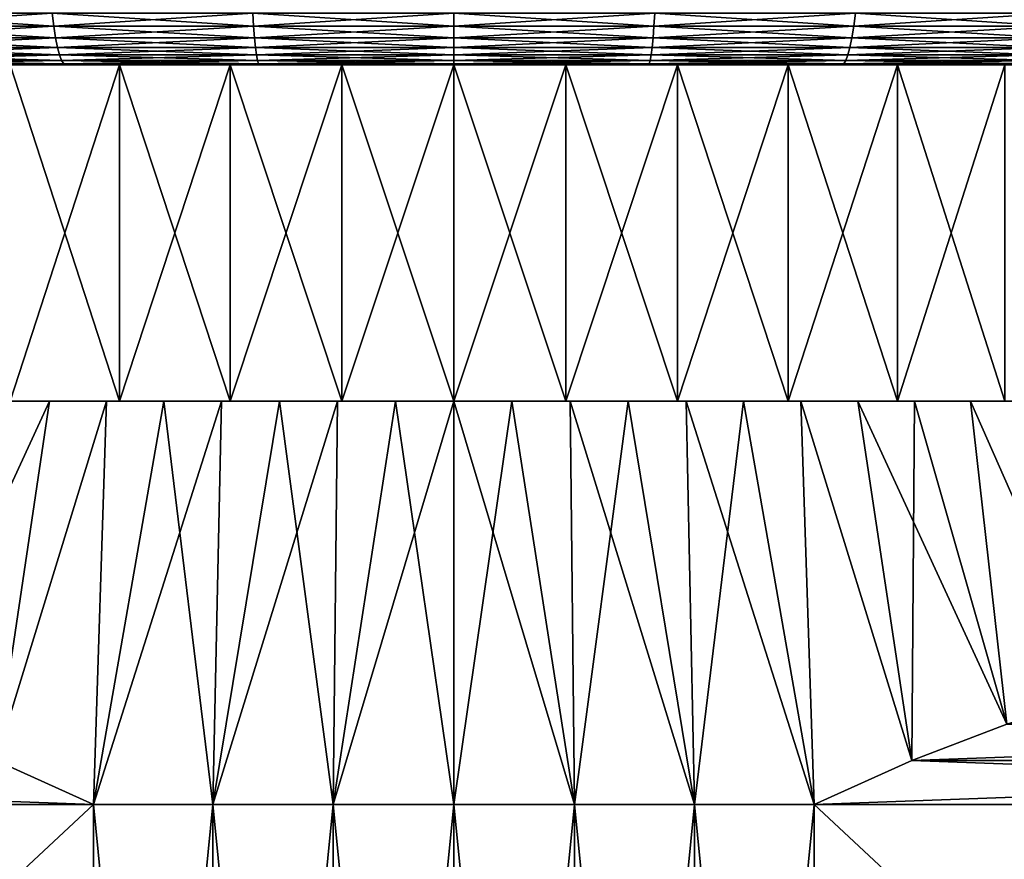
# Model space of a CAD drawing. Header units: metres. Extents: x -105 to 105, y -72 to 59.
# Tile 67 of 256: x -78 to -71, y 34 to 40. Entities that reach past the tile are written whole.
import ezdxf

# ---------------------------------------------------------------- set-up
doc = ezdxf.new("R2010")
doc.units = ezdxf.units.M
doc.layers.add('solid_509431_AD150_SW0001', color=7, linetype='CONTINUOUS')

msp = doc.modelspace()

# ---------------------------------------------------------------- linework, layer by layer
at = {"layer": 'solid_509431_AD150_SW0001'}
for points in [[(-79.467552, 40.334549, -29.162661), (-77.984756, 40.334549, -29.351509), (-79.449051, 40.235737, -29.041853)], [(-79.467552, 40.334549, 29.162661), (-79.449051, 40.235737, 29.041853), (-77.972389, 40.235737, 29.229918)], [(-77.984756, 40.334549, 29.351509), (-79.467552, 40.334549, 29.162661), (-77.972389, 40.235737, 29.229918)], [(-77.984756, 40.334549, -29.351509), (-77.972389, 40.235737, -29.229918), (-79.449051, 40.235737, -29.041853)], [(-77.984756, 40.334549, -29.351509), (-76.494293, 40.334549, -29.465012), (-77.972389, 40.235737, -29.229918)], [(-77.984756, 40.334549, 29.351509), (-77.972389, 40.235737, 29.229918), (-76.488106, 40.235737, 29.342951)], [(-76.494293, 40.334549, 29.465012), (-77.984756, 40.334549, 29.351509), (-76.488106, 40.235737, 29.342951)], [(-76.494293, 40.334549, -29.465012), (-76.488106, 40.235737, -29.342951), (-77.972389, 40.235737, -29.229918)], [(-76.494293, 40.334549, -29.465012), (-75, 40.334549, -29.502878), (-76.488106, 40.235737, -29.342951)], [(-76.494293, 40.334549, 29.465012), (-76.488106, 40.235737, 29.342951), (-75, 40.235737, 29.380661)], [(-75, 40.334549, 29.502878), (-76.494293, 40.334549, 29.465012), (-75, 40.235737, 29.380661)], [(-75, 40.334549, -29.502878), (-75, 40.235737, -29.380661), (-76.488106, 40.235737, -29.342951)], [(-73.505707, 40.334549, -29.465012), (-73.511894, 40.235737, -29.342951), (-75, 40.235737, -29.380661)], [(-75, 40.334549, -29.502878), (-73.505707, 40.334549, -29.465012), (-75, 40.235737, -29.380661)], [(-75, 40.334549, 29.502878), (-75, 40.235737, 29.380661), (-73.511894, 40.235737, 29.342951)], [(-73.505707, 40.334549, 29.465012), (-75, 40.334549, 29.502878), (-73.511894, 40.235737, 29.342951)], [(-72.015244, 40.334549, -29.351509), (-72.027611, 40.235737, -29.229918), (-73.511894, 40.235737, -29.342951)], [(-73.505707, 40.334549, -29.465012), (-72.015244, 40.334549, -29.351509), (-73.511894, 40.235737, -29.342951)], [(-73.505707, 40.334549, 29.465012), (-73.511894, 40.235737, 29.342951), (-72.027611, 40.235737, 29.229918)], [(-72.015244, 40.334549, 29.351509), (-73.505707, 40.334549, 29.465012), (-72.027611, 40.235737, 29.229918)], [(-70.532448, 40.334549, -29.162661), (-70.550949, 40.235737, -29.041853), (-72.027611, 40.235737, -29.229918)], [(-72.015244, 40.334549, -29.351509), (-70.532448, 40.334549, -29.162661), (-72.027611, 40.235737, -29.229918)], [(-72.015244, 40.334549, 29.351509), (-72.027611, 40.235737, 29.229918), (-70.550949, 40.235737, 29.041853)], [(-70.532448, 40.334549, 29.162661), (-72.015244, 40.334549, 29.351509), (-70.550949, 40.235737, 29.041853)], [(-79.449051, 40.235737, -29.041853), (-77.972389, 40.235737, -29.229918), (-79.429077, 40.150257, -28.911488)], [(-79.449051, 40.235737, 29.041853), (-79.429077, 40.150257, 28.911488), (-77.959053, 40.150257, 29.098709)], [(-77.972389, 40.235737, 29.229918), (-79.449051, 40.235737, 29.041853), (-77.959053, 40.150257, 29.098709)], [(-77.972389, 40.235737, -29.229918), (-77.959053, 40.150257, -29.098709), (-79.429077, 40.150257, -28.911488)], [(-77.972389, 40.235737, -29.229918), (-76.488106, 40.235737, -29.342951), (-77.959053, 40.150257, -29.098709)], [(-77.972389, 40.235737, 29.229918), (-77.959053, 40.150257, 29.098709), (-76.481422, 40.150257, 29.211235)], [(-76.488106, 40.235737, 29.342951), (-77.972389, 40.235737, 29.229918), (-76.481422, 40.150257, 29.211235)], [(-76.488106, 40.235737, -29.342951), (-76.481422, 40.150257, -29.211235), (-77.959053, 40.150257, -29.098709)], [(-76.488106, 40.235737, -29.342951), (-75, 40.235737, -29.380661), (-76.481422, 40.150257, -29.211235)], [(-76.488106, 40.235737, 29.342951), (-76.481422, 40.150257, 29.211235), (-75, 40.150257, 29.248775)], [(-75, 40.235737, 29.380661), (-76.488106, 40.235737, 29.342951), (-75, 40.150257, 29.248775)], [(-75, 40.235737, -29.380661), (-75, 40.150257, -29.248775), (-76.481422, 40.150257, -29.211235)], [(-73.511894, 40.235737, -29.342951), (-73.518578, 40.150257, -29.211235), (-75, 40.150257, -29.248775)], [(-75, 40.235737, -29.380661), (-73.511894, 40.235737, -29.342951), (-75, 40.150257, -29.248775)], [(-75, 40.235737, 29.380661), (-75, 40.150257, 29.248775), (-73.518578, 40.150257, 29.211235)], [(-73.511894, 40.235737, 29.342951), (-75, 40.235737, 29.380661), (-73.518578, 40.150257, 29.211235)], [(-72.027611, 40.235737, -29.229918), (-72.040947, 40.150257, -29.098709), (-73.518578, 40.150257, -29.211235)], [(-73.511894, 40.235737, -29.342951), (-72.027611, 40.235737, -29.229918), (-73.518578, 40.150257, -29.211235)], [(-73.511894, 40.235737, 29.342951), (-73.518578, 40.150257, 29.211235), (-72.040947, 40.150257, 29.098709)], [(-72.027611, 40.235737, 29.229918), (-73.511894, 40.235737, 29.342951), (-72.040947, 40.150257, 29.098709)], [(-70.550949, 40.235737, -29.041853), (-70.570923, 40.150257, -28.911488), (-72.040947, 40.150257, -29.098709)], [(-72.027611, 40.235737, -29.229918), (-70.550949, 40.235737, -29.041853), (-72.040947, 40.150257, -29.098709)], [(-72.027611, 40.235737, 29.229918), (-72.040947, 40.150257, 29.098709), (-70.570923, 40.150257, 28.911488)], [(-70.550949, 40.235737, 29.041853), (-72.027611, 40.235737, 29.229918), (-70.570923, 40.150257, 28.911488)], [(-79.429077, 40.150257, -28.911488), (-77.959053, 40.150257, -29.098709), (-79.40786, 40.079044, -28.772999)], [(-79.429077, 40.150257, 28.911488), (-79.40786, 40.079044, 28.772999), (-77.944878, 40.079044, 28.959322)], [(-77.959053, 40.150257, 29.098709), (-79.429077, 40.150257, 28.911488), (-77.944878, 40.079044, 28.959322)], [(-77.959053, 40.150257, -29.098709), (-77.944878, 40.079044, -28.959322), (-79.40786, 40.079044, -28.772999)], [(-77.959053, 40.150257, -29.098709), (-76.481422, 40.150257, -29.211235), (-77.944878, 40.079044, -28.959322)], [(-77.959053, 40.150257, 29.098709), (-77.944878, 40.079044, 28.959322), (-76.474327, 40.079044, 29.071308)], [(-76.481422, 40.150257, 29.211235), (-77.959053, 40.150257, 29.098709), (-76.474327, 40.079044, 29.071308)], [(-76.481422, 40.150257, -29.211235), (-76.474327, 40.079044, -29.071308), (-77.944878, 40.079044, -28.959322)], [(-76.481422, 40.150257, -29.211235), (-75, 40.150257, -29.248775), (-76.474327, 40.079044, -29.071308)], [(-76.481422, 40.150257, 29.211235), (-76.474327, 40.079044, 29.071308), (-75, 40.079044, 29.108669)], [(-75, 40.150257, 29.248775), (-76.481422, 40.150257, 29.211235), (-75, 40.079044, 29.108669)], [(-75, 40.150257, -29.248775), (-75, 40.079044, -29.108669), (-76.474327, 40.079044, -29.071308)], [(-73.518578, 40.150257, -29.211235), (-73.525673, 40.079044, -29.071308), (-75, 40.079044, -29.108669)], [(-75, 40.150257, -29.248775), (-73.518578, 40.150257, -29.211235), (-75, 40.079044, -29.108669)], [(-75, 40.150257, 29.248775), (-75, 40.079044, 29.108669), (-73.525673, 40.079044, 29.071308)], [(-73.518578, 40.150257, 29.211235), (-75, 40.150257, 29.248775), (-73.525673, 40.079044, 29.071308)], [(-72.040947, 40.150257, -29.098709), (-72.055122, 40.079044, -28.959322), (-73.525673, 40.079044, -29.071308)], [(-73.518578, 40.150257, -29.211235), (-72.040947, 40.150257, -29.098709), (-73.525673, 40.079044, -29.071308)], [(-73.518578, 40.150257, 29.211235), (-73.525673, 40.079044, 29.071308), (-72.055122, 40.079044, 28.959322)], [(-72.040947, 40.150257, 29.098709), (-73.518578, 40.150257, 29.211235), (-72.055122, 40.079044, 28.959322)], [(-70.570923, 40.150257, -28.911488), (-70.59214, 40.079044, -28.772999), (-72.055122, 40.079044, -28.959322)], [(-72.040947, 40.150257, -29.098709), (-70.570923, 40.150257, -28.911488), (-72.055122, 40.079044, -28.959322)], [(-72.040947, 40.150257, 29.098709), (-72.055122, 40.079044, 28.959322), (-70.59214, 40.079044, 28.772999)], [(-70.570923, 40.150257, 28.911488), (-72.040947, 40.150257, 29.098709), (-70.59214, 40.079044, 28.772999)], [(-79.40786, 40.079044, -28.772999), (-77.944878, 40.079044, -28.959322), (-79.385635, 40.022881, -28.627903)], [(-79.40786, 40.079044, 28.772999), (-79.385635, 40.022881, 28.627903), (-77.930023, 40.022881, 28.813288)], [(-77.944878, 40.079044, 28.959322), (-79.40786, 40.079044, 28.772999), (-77.930023, 40.022881, 28.813288)], [(-77.944878, 40.079044, -28.959322), (-77.930023, 40.022881, -28.813288), (-79.385635, 40.022881, -28.627903)], [(-77.944878, 40.079044, -28.959322), (-76.474327, 40.079044, -29.071308), (-77.930023, 40.022881, -28.813288)], [(-77.944878, 40.079044, 28.959322), (-77.930023, 40.022881, 28.813288), (-76.466896, 40.022881, 28.924709)], [(-76.474327, 40.079044, 29.071308), (-77.944878, 40.079044, 28.959322), (-76.466896, 40.022881, 28.924709)], [(-76.474327, 40.079044, -29.071308), (-76.466896, 40.022881, -28.924709), (-77.930023, 40.022881, -28.813288)], [(-76.474327, 40.079044, -29.071308), (-75, 40.079044, -29.108669), (-76.466896, 40.022881, -28.924709)], [(-76.474327, 40.079044, 29.071308), (-76.466896, 40.022881, 28.924709), (-75, 40.022881, 28.961882)], [(-75, 40.079044, 29.108669), (-76.474327, 40.079044, 29.071308), (-75, 40.022881, 28.961882)], [(-75, 40.079044, -29.108669), (-75, 40.022881, -28.961882), (-76.466896, 40.022881, -28.924709)], [(-73.525673, 40.079044, -29.071308), (-73.533104, 40.022881, -28.924709), (-75, 40.022881, -28.961882)], [(-75, 40.079044, -29.108669), (-73.525673, 40.079044, -29.071308), (-75, 40.022881, -28.961882)], [(-75, 40.079044, 29.108669), (-75, 40.022881, 28.961882), (-73.533104, 40.022881, 28.924709)], [(-73.525673, 40.079044, 29.071308), (-75, 40.079044, 29.108669), (-73.533104, 40.022881, 28.924709)], [(-72.055122, 40.079044, -28.959322), (-72.069977, 40.022881, -28.813288), (-73.533104, 40.022881, -28.924709)], [(-73.525673, 40.079044, -29.071308), (-72.055122, 40.079044, -28.959322), (-73.533104, 40.022881, -28.924709)], [(-73.525673, 40.079044, 29.071308), (-73.533104, 40.022881, 28.924709), (-72.069977, 40.022881, 28.813288)], [(-72.055122, 40.079044, 28.959322), (-73.525673, 40.079044, 29.071308), (-72.069977, 40.022881, 28.813288)], [(-70.59214, 40.079044, -28.772999), (-70.614365, 40.022881, -28.627903), (-72.069977, 40.022881, -28.813288)], [(-72.055122, 40.079044, -28.959322), (-70.59214, 40.079044, -28.772999), (-72.069977, 40.022881, -28.813288)], [(-72.055122, 40.079044, 28.959322), (-72.069977, 40.022881, 28.813288), (-70.614365, 40.022881, 28.627903)], [(-70.59214, 40.079044, 28.772999), (-72.055122, 40.079044, 28.959322), (-70.614365, 40.022881, 28.627903)], [(-79.339127, 39.958004, -28.324324), (-78.154533, 39.950001, -28.324881), (-79.593384, 39.950001, -28.127403)], [(-79.385635, 40.022881, -28.627903), (-77.930023, 40.022881, -28.813288), (-79.36264, 39.982388, -28.477797)], [(-79.385635, 40.022881, 28.627903), (-79.36264, 39.982388, 28.477797), (-77.914665, 39.982388, 28.662209)], [(-77.930023, 40.022881, 28.813288), (-79.385635, 40.022881, 28.627903), (-77.914665, 39.982388, 28.662209)], [(-77.930023, 40.022881, -28.813288), (-77.914665, 39.982388, -28.662209), (-79.36264, 39.982388, -28.477797)], [(-79.36264, 39.982388, -28.477797), (-77.914665, 39.982388, -28.662209), (-79.339127, 39.958004, -28.324324)], [(-79.36264, 39.982388, 28.477797), (-79.339127, 39.958004, 28.324324), (-77.898956, 39.958004, 28.507744)], [(-77.914665, 39.982388, 28.662209), (-79.36264, 39.982388, 28.477797), (-77.898956, 39.958004, 28.507744)], [(-77.914665, 39.982388, -28.662209), (-77.898956, 39.958004, -28.507744), (-79.339127, 39.958004, -28.324324)], [(-77.898956, 39.958004, 28.507744), (-79.339127, 39.958004, 28.324324), (-79.087158, 39.950001, 28.20541)], [(-79.339127, 39.958004, -28.324324), (-77.898956, 39.958004, -28.507744), (-78.154533, 39.950001, -28.324881)], [(-77.898956, 39.958004, 28.507744), (-79.087158, 39.950001, 28.20541), (-77.645012, 39.950001, 28.376995)], [(-77.898956, 39.958004, -28.507744), (-76.707565, 39.950001, -28.448799), (-78.154533, 39.950001, -28.324881)], [(-77.930023, 40.022881, -28.813288), (-76.466896, 40.022881, -28.924709), (-77.914665, 39.982388, -28.662209)], [(-77.930023, 40.022881, 28.813288), (-77.914665, 39.982388, 28.662209), (-76.459206, 39.982388, 28.773046)], [(-76.466896, 40.022881, 28.924709), (-77.930023, 40.022881, 28.813288), (-76.459206, 39.982388, 28.773046)], [(-76.466896, 40.022881, -28.924709), (-76.459206, 39.982388, -28.773046), (-77.914665, 39.982388, -28.662209)], [(-77.914665, 39.982388, -28.662209), (-76.459206, 39.982388, -28.773046), (-77.898956, 39.958004, -28.507744)], [(-77.914665, 39.982388, 28.662209), (-77.898956, 39.958004, 28.507744), (-76.45134, 39.958004, 28.617983)], [(-76.459206, 39.982388, 28.773046), (-77.914665, 39.982388, 28.662209), (-76.45134, 39.958004, 28.617983)], [(-76.459206, 39.982388, -28.773046), (-76.45134, 39.958004, -28.617983), (-77.898956, 39.958004, -28.507744)], [(-76.45134, 39.958004, 28.617983), (-77.898956, 39.958004, 28.507744), (-77.645012, 39.950001, 28.376995)], [(-77.898956, 39.958004, -28.507744), (-76.45134, 39.958004, -28.617983), (-76.707565, 39.950001, -28.448799)], [(-76.45134, 39.958004, 28.617983), (-77.645012, 39.950001, 28.376995), (-76.195992, 39.950001, 28.474894)], [(-76.45134, 39.958004, -28.617983), (-75.256088, 39.950001, -28.498848), (-76.707565, 39.950001, -28.448799)], [(-76.466896, 40.022881, -28.924709), (-75, 40.022881, -28.961882), (-76.459206, 39.982388, -28.773046)], [(-76.466896, 40.022881, 28.924709), (-76.459206, 39.982388, 28.773046), (-75, 39.982388, 28.810024)], [(-75, 40.022881, 28.961882), (-76.466896, 40.022881, 28.924709), (-75, 39.982388, 28.810024)], [(-75, 40.022881, -28.961882), (-75, 39.982388, -28.810024), (-76.459206, 39.982388, -28.773046)], [(-76.459206, 39.982388, -28.773046), (-75, 39.982388, -28.810024), (-76.45134, 39.958004, -28.617983)], [(-76.459206, 39.982388, 28.773046), (-76.45134, 39.958004, 28.617983), (-75, 39.958004, 28.654762)], [(-75, 39.982388, 28.810024), (-76.459206, 39.982388, 28.773046), (-75, 39.958004, 28.654762)], [(-75, 39.982388, -28.810024), (-75, 39.958004, -28.654762), (-76.45134, 39.958004, -28.617983)], [(-75, 39.958004, 28.654762), (-76.45134, 39.958004, 28.617983), (-76.195992, 39.950001, 28.474894)], [(-76.45134, 39.958004, -28.617983), (-75, 39.958004, -28.654762), (-75.256088, 39.950001, -28.498848)], [(-75, 39.958004, 28.654762), (-76.195992, 39.950001, 28.474894), (-74.743912, 39.950001, 28.498848)], [(-75, 39.958004, -28.654762), (-73.804008, 39.950001, -28.474894), (-75.256088, 39.950001, -28.498848)], [(-73.533104, 40.022881, -28.924709), (-73.540794, 39.982388, -28.773046), (-75, 39.982388, -28.810024)], [(-75, 40.022881, -28.961882), (-73.533104, 40.022881, -28.924709), (-75, 39.982388, -28.810024)], [(-75, 40.022881, 28.961882), (-75, 39.982388, 28.810024), (-73.540794, 39.982388, 28.773046)], [(-73.533104, 40.022881, 28.924709), (-75, 40.022881, 28.961882), (-73.540794, 39.982388, 28.773046)], [(-73.540794, 39.982388, -28.773046), (-73.54866, 39.958004, -28.617983), (-75, 39.958004, -28.654762)], [(-75, 39.982388, -28.810024), (-73.540794, 39.982388, -28.773046), (-75, 39.958004, -28.654762)], [(-75, 39.982388, 28.810024), (-75, 39.958004, 28.654762), (-73.54866, 39.958004, 28.617983)], [(-73.540794, 39.982388, 28.773046), (-75, 39.982388, 28.810024), (-73.54866, 39.958004, 28.617983)], [(-73.54866, 39.958004, 28.617983), (-75, 39.958004, 28.654762), (-74.743912, 39.950001, 28.498848)], [(-75, 39.958004, -28.654762), (-73.54866, 39.958004, -28.617983), (-73.804008, 39.950001, -28.474894)], [(-73.54866, 39.958004, 28.617983), (-74.743912, 39.950001, 28.498848), (-73.292435, 39.950001, 28.448799)], [(-73.54866, 39.958004, -28.617983), (-72.354988, 39.950001, -28.376995), (-73.804008, 39.950001, -28.474894)], [(-72.085335, 39.982388, -28.662209), (-72.101044, 39.958004, -28.507744), (-73.54866, 39.958004, -28.617983)], [(-73.540794, 39.982388, -28.773046), (-72.085335, 39.982388, -28.662209), (-73.54866, 39.958004, -28.617983)], [(-73.540794, 39.982388, 28.773046), (-73.54866, 39.958004, 28.617983), (-72.101044, 39.958004, 28.507744)], [(-72.101044, 39.958004, 28.507744), (-73.54866, 39.958004, 28.617983), (-73.292435, 39.950001, 28.448799)], [(-73.54866, 39.958004, -28.617983), (-72.101044, 39.958004, -28.507744), (-72.354988, 39.950001, -28.376995)], [(-72.069977, 40.022881, -28.813288), (-72.085335, 39.982388, -28.662209), (-73.540794, 39.982388, -28.773046)], [(-73.533104, 40.022881, -28.924709), (-72.069977, 40.022881, -28.813288), (-73.540794, 39.982388, -28.773046)], [(-73.533104, 40.022881, 28.924709), (-73.540794, 39.982388, 28.773046), (-72.085335, 39.982388, 28.662209)], [(-72.085335, 39.982388, 28.662209), (-73.540794, 39.982388, 28.773046), (-72.101044, 39.958004, 28.507744)], [(-72.069977, 40.022881, 28.813288), (-73.533104, 40.022881, 28.924709), (-72.085335, 39.982388, 28.662209)], [(-72.101044, 39.958004, 28.507744), (-73.292435, 39.950001, 28.448799), (-71.845467, 39.950001, 28.324881)], [(-72.101044, 39.958004, -28.507744), (-70.912842, 39.950001, -28.20541), (-72.354988, 39.950001, -28.376995)], [(-70.63736, 39.982388, -28.477797), (-70.660873, 39.958004, -28.324324), (-72.101044, 39.958004, -28.507744)], [(-72.085335, 39.982388, -28.662209), (-70.63736, 39.982388, -28.477797), (-72.101044, 39.958004, -28.507744)], [(-72.085335, 39.982388, 28.662209), (-72.101044, 39.958004, 28.507744), (-70.660873, 39.958004, 28.324324)], [(-70.660873, 39.958004, 28.324324), (-72.101044, 39.958004, 28.507744), (-71.845467, 39.950001, 28.324881)], [(-72.101044, 39.958004, -28.507744), (-70.660873, 39.958004, -28.324324), (-70.912842, 39.950001, -28.20541)], [(-70.614365, 40.022881, -28.627903), (-70.63736, 39.982388, -28.477797), (-72.085335, 39.982388, -28.662209)], [(-72.069977, 40.022881, -28.813288), (-70.614365, 40.022881, -28.627903), (-72.085335, 39.982388, -28.662209)], [(-72.069977, 40.022881, 28.813288), (-72.085335, 39.982388, 28.662209), (-70.63736, 39.982388, 28.477797)], [(-70.63736, 39.982388, 28.477797), (-72.085335, 39.982388, 28.662209), (-70.660873, 39.958004, 28.324324)], [(-70.614365, 40.022881, 28.627903), (-72.069977, 40.022881, 28.813288), (-70.63736, 39.982388, 28.477797)], [(-70.660873, 39.958004, 28.324324), (-71.845467, 39.950001, 28.324881), (-70.406616, 39.950001, 28.127403)], [(-70.660873, 39.958004, -28.324324), (-69.481346, 39.950001, -27.960587), (-70.912842, 39.950001, -28.20541)], [(-49.874668, 39.950001, 13.452418), (-99.879532, 39.950001, 13.901755), (-100.555389, 39.950001, 12.616335)], [(-75, 39.950001, 13), (-49.874668, 39.950001, 13.452418), (-100.555389, 39.950001, 12.616335)], [(-75.832916, 39.950001, 12.973289), (-75, 39.950001, 13), (-100.555389, 39.950001, 12.616335)], [(-76.662392, 39.950001, 12.893271), (-75.832916, 39.950001, 12.973289), (-100.555389, 39.950001, 12.616335)], [(-77.485069, 39.950001, 12.760267), (-76.662392, 39.950001, 12.893271), (-100.555389, 39.950001, 12.616335)], [(-78.297501, 39.950001, 12.574837), (-77.485069, 39.950001, 12.760267), (-100.555389, 39.950001, 12.616335)], [(-100.125336, 39.950001, -13.452418), (-50.120468, 39.950001, -13.901755), (-49.444607, 39.950001, -12.616335)], [(-75, 39.950001, -13), (-100.125336, 39.950001, -13.452418), (-49.444607, 39.950001, -12.616335)], [(-100.125336, 39.950001, -13.452418), (-99.407433, 39.950001, -14.714862), (-50.120468, 39.950001, -13.901755)], [(-77.485069, 39.950001, -12.760267), (-78.297501, 39.950001, -12.574837), (-100.125336, 39.950001, -13.452418)], [(-76.662392, 39.950001, -12.893271), (-77.485069, 39.950001, -12.760267), (-100.125336, 39.950001, -13.452418)], [(-75.832916, 39.950001, -12.973289), (-76.662392, 39.950001, -12.893271), (-100.125336, 39.950001, -13.452418)], [(-75, 39.950001, -13), (-75.832916, 39.950001, -12.973289), (-100.125336, 39.950001, -13.452418)], [(-50.592567, 39.950001, 14.714862), (-99.13903, 39.950001, 15.151139), (-99.879532, 39.950001, 13.901755)], [(-49.874668, 39.950001, 13.452418), (-50.592567, 39.950001, 14.714862), (-99.879532, 39.950001, 13.901755)], [(-99.407433, 39.950001, -14.714862), (-50.860966, 39.950001, -15.151139), (-50.120468, 39.950001, -13.901755)], [(-99.407433, 39.950001, -14.714862), (-98.626144, 39.950001, -15.939111), (-50.860966, 39.950001, -15.151139)], [(-51.373856, 39.950001, 15.939111), (-98.335892, 39.950001, 16.361116), (-99.13903, 39.950001, 15.151139)], [(-50.592567, 39.950001, 14.714862), (-51.373856, 39.950001, 15.939111), (-99.13903, 39.950001, 15.151139)], [(-98.626144, 39.950001, -15.939111), (-51.664108, 39.950001, -16.361116), (-50.860966, 39.950001, -15.151139)], [(-98.626144, 39.950001, -15.939111), (-97.783493, 39.950001, -17.121984), (-51.664108, 39.950001, -16.361116)], [(-52.216507, 39.950001, 17.121984), (-97.472115, 39.950001, 17.528664), (-98.335892, 39.950001, 16.361116)], [(-51.373856, 39.950001, 15.939111), (-52.216507, 39.950001, 17.121984), (-98.335892, 39.950001, 16.361116)], [(-97.783493, 39.950001, -17.121984), (-52.527885, 39.950001, -17.528664), (-51.664108, 39.950001, -16.361116)], [(-97.783493, 39.950001, -17.121984), (-96.881714, 39.950001, -18.260355), (-52.527885, 39.950001, -17.528664)], [(-53.118286, 39.950001, 18.260355), (-96.550011, 39.950001, 18.650658), (-97.472115, 39.950001, 17.528664)], [(-52.216507, 39.950001, 17.121984), (-53.118286, 39.950001, 18.260355), (-97.472115, 39.950001, 17.528664)], [(-96.881714, 39.950001, -18.260355), (-53.449989, 39.950001, -18.650658), (-52.527885, 39.950001, -17.528664)], [(-96.881714, 39.950001, -18.260355), (-95.923065, 39.950001, -19.351362), (-53.449989, 39.950001, -18.650658)], [(-54.076935, 39.950001, 19.351362), (-95.571938, 39.950001, 19.724234), (-96.550011, 39.950001, 18.650658)], [(-53.118286, 39.950001, 18.260355), (-54.076935, 39.950001, 19.351362), (-96.550011, 39.950001, 18.650658)], [(-95.923065, 39.950001, -19.351362), (-54.428062, 39.950001, -19.724234), (-53.449989, 39.950001, -18.650658)], [(-95.923065, 39.950001, -19.351362), (-94.910141, 39.950001, -20.392063), (-54.428062, 39.950001, -19.724234)], [(-55.089859, 39.950001, 20.392063), (-94.540428, 39.950001, 20.746605), (-95.571938, 39.950001, 19.724234)], [(-54.076935, 39.950001, 19.351362), (-55.089859, 39.950001, 20.392063), (-95.571938, 39.950001, 19.724234)], [(-94.910141, 39.950001, -20.392063), (-55.459572, 39.950001, -20.746605), (-54.428062, 39.950001, -19.724234)], [(-94.910141, 39.950001, -20.392063), (-93.845467, 39.950001, -21.379862), (-55.459572, 39.950001, -20.746605)], [(-56.154537, 39.950001, 21.379862), (-93.458221, 39.950001, 21.715067), (-94.540428, 39.950001, 20.746605)], [(-55.089859, 39.950001, 20.392063), (-56.154537, 39.950001, 21.379862), (-94.540428, 39.950001, 20.746605)], [(-93.845467, 39.950001, -21.379862), (-56.541782, 39.950001, -21.715067), (-55.459572, 39.950001, -20.746605)], [(-93.845467, 39.950001, -21.379862), (-92.731888, 39.950001, -22.312107), (-56.541782, 39.950001, -21.715067)], [(-57.268112, 39.950001, 22.312107), (-92.328026, 39.950001, 22.627186), (-93.458221, 39.950001, 21.715067)], [(-56.154537, 39.950001, 21.379862), (-57.268112, 39.950001, 22.312107), (-93.458221, 39.950001, 21.715067)], [(-92.731888, 39.950001, -22.312107), (-57.671974, 39.950001, -22.627186), (-56.541782, 39.950001, -21.715067)], [(-92.731888, 39.950001, -22.312107), (-91.57225, 39.950001, -23.186432), (-57.671974, 39.950001, -22.627186)], [(-58.427753, 39.950001, 23.186432), (-91.152893, 39.950001, 23.480501), (-92.328026, 39.950001, 22.627186)], [(-57.268112, 39.950001, 22.312107), (-58.427753, 39.950001, 23.186432), (-92.328026, 39.950001, 22.627186)], [(-91.57225, 39.950001, -23.186432), (-58.847103, 39.950001, -23.480501), (-57.671974, 39.950001, -22.627186)], [(-91.57225, 39.950001, -23.186432), (-90.36956, 39.950001, -24.000553), (-58.847103, 39.950001, -23.480501)], [(-59.630436, 39.950001, 24.000553), (-89.93576, 39.950001, 24.272884), (-91.152893, 39.950001, 23.480501)], [(-58.427753, 39.950001, 23.186432), (-59.630436, 39.950001, 24.000553), (-91.152893, 39.950001, 23.480501)], [(-90.36956, 39.950001, -24.000553), (-60.064236, 39.950001, -24.272884), (-58.847103, 39.950001, -23.480501)], [(-90.36956, 39.950001, -24.000553), (-89.127007, 39.950001, -24.752325), (-60.064236, 39.950001, -24.272884)], [(-60.872993, 39.950001, 24.752325), (-88.679893, 39.950001, 25.002213), (-89.93576, 39.950001, 24.272884)], [(-59.630436, 39.950001, 24.000553), (-60.872993, 39.950001, 24.752325), (-89.93576, 39.950001, 24.272884)], [(-89.127007, 39.950001, -24.752325), (-61.32011, 39.950001, -25.002213), (-60.064236, 39.950001, -24.272884)], [(-89.127007, 39.950001, -24.752325), (-87.84771, 39.950001, -25.439856), (-61.32011, 39.950001, -25.002213)], [(-62.152287, 39.950001, 25.439856), (-87.388474, 39.950001, 25.666626), (-88.679893, 39.950001, 25.002213)], [(-60.872993, 39.950001, 24.752325), (-62.152287, 39.950001, 25.439856), (-88.679893, 39.950001, 25.002213)], [(-87.84771, 39.950001, -25.439856), (-62.61153, 39.950001, -25.666626), (-61.32011, 39.950001, -25.002213)], [(-87.84771, 39.950001, -25.439856), (-86.535126, 39.950001, -26.061291), (-62.61153, 39.950001, -25.666626)], [(-63.464878, 39.950001, 26.061291), (-86.064873, 39.950001, 26.264397), (-87.388474, 39.950001, 25.666626)], [(-62.152287, 39.950001, 25.439856), (-63.464878, 39.950001, 26.061291), (-87.388474, 39.950001, 25.666626)], [(-86.535126, 39.950001, -26.061291), (-63.935127, 39.950001, -26.264397), (-62.61153, 39.950001, -25.666626)], [(-86.535126, 39.950001, -26.061291), (-85.192513, 39.950001, -26.615084), (-63.935127, 39.950001, -26.264397)], [(-64.807487, 39.950001, 26.615084), (-84.712585, 39.950001, 26.793947), (-86.064873, 39.950001, 26.264397)], [(-63.464878, 39.950001, 26.061291), (-64.807487, 39.950001, 26.615084), (-86.064873, 39.950001, 26.264397)], [(-85.192513, 39.950001, -26.615084), (-65.287415, 39.950001, -26.793947), (-63.935127, 39.950001, -26.264397)], [(-85.192513, 39.950001, -26.615084), (-83.823486, 39.950001, -27.099743), (-65.287415, 39.950001, -26.793947)], [(-66.176514, 39.950001, 27.099743), (-83.335014, 39.950001, 27.253944), (-84.712585, 39.950001, 26.793947)], [(-64.807487, 39.950001, 26.615084), (-66.176514, 39.950001, 27.099743), (-84.712585, 39.950001, 26.793947)], [(-83.823486, 39.950001, -27.099743), (-66.664986, 39.950001, -27.253944), (-65.287415, 39.950001, -26.793947)], [(-83.823486, 39.950001, -27.099743), (-82.431519, 39.950001, -27.514042), (-66.664986, 39.950001, -27.253944)], [(-67.568481, 39.950001, 27.514042), (-81.935875, 39.950001, 27.643148), (-83.335014, 39.950001, 27.253944)], [(-66.176514, 39.950001, 27.099743), (-67.568481, 39.950001, 27.514042), (-83.335014, 39.950001, 27.253944)], [(-82.431519, 39.950001, -27.514042), (-68.064125, 39.950001, -27.643148), (-66.664986, 39.950001, -27.253944)], [(-82.431519, 39.950001, -27.514042), (-81.020248, 39.950001, -27.856895), (-68.064125, 39.950001, -27.643148)], [(-68.979752, 39.950001, 27.856895), (-80.518654, 39.950001, 27.960587), (-81.935875, 39.950001, 27.643148)], [(-67.568481, 39.950001, 27.514042), (-68.979752, 39.950001, 27.856895), (-81.935875, 39.950001, 27.643148)], [(-81.020248, 39.950001, -27.856895), (-69.481346, 39.950001, -27.960587), (-68.064125, 39.950001, -27.643148)], [(-81.020248, 39.950001, -27.856895), (-79.593384, 39.950001, -28.127403), (-69.481346, 39.950001, -27.960587)], [(-70.406616, 39.950001, 28.127403), (-79.087158, 39.950001, 28.20541), (-80.518654, 39.950001, 27.960587)], [(-68.979752, 39.950001, 27.856895), (-70.406616, 39.950001, 28.127403), (-80.518654, 39.950001, 27.960587)], [(-79.593384, 39.950001, -28.127403), (-70.912842, 39.950001, -28.20541), (-69.481346, 39.950001, -27.960587)], [(-79.593384, 39.950001, -28.127403), (-78.154533, 39.950001, -28.324881), (-70.912842, 39.950001, -28.20541)], [(-71.845467, 39.950001, 28.324881), (-77.645012, 39.950001, 28.376995), (-79.087158, 39.950001, 28.20541)], [(-70.406616, 39.950001, 28.127403), (-71.845467, 39.950001, 28.324881), (-79.087158, 39.950001, 28.20541)], [(-77.485069, 39.950001, -12.760267), (-77.485069, 37.450001, -12.760267), (-78.297501, 37.450001, -12.574837)], [(-77.485069, 39.950001, -12.760267), (-78.297501, 37.450001, -12.574837), (-78.297501, 39.950001, -12.574837)], [(-78.297501, 39.950001, 12.574837), (-78.297501, 37.450001, 12.574837), (-77.485069, 37.450001, 12.760267)], [(-78.297501, 39.950001, 12.574837), (-77.485069, 37.450001, 12.760267), (-77.485069, 39.950001, 12.760267)], [(-78.154533, 39.950001, -28.324881), (-72.354988, 39.950001, -28.376995), (-70.912842, 39.950001, -28.20541)], [(-78.154533, 39.950001, -28.324881), (-76.707565, 39.950001, -28.448799), (-72.354988, 39.950001, -28.376995)], [(-73.292435, 39.950001, 28.448799), (-76.195992, 39.950001, 28.474894), (-77.645012, 39.950001, 28.376995)], [(-71.845467, 39.950001, 28.324881), (-73.292435, 39.950001, 28.448799), (-77.645012, 39.950001, 28.376995)], [(-76.662392, 39.950001, -12.893271), (-76.662392, 37.450001, -12.893271), (-77.485069, 37.450001, -12.760267)], [(-76.662392, 39.950001, -12.893271), (-77.485069, 37.450001, -12.760267), (-77.485069, 39.950001, -12.760267)], [(-77.485069, 39.950001, 12.760267), (-77.485069, 37.450001, 12.760267), (-76.662392, 37.450001, 12.893271)], [(-77.485069, 39.950001, 12.760267), (-76.662392, 37.450001, 12.893271), (-76.662392, 39.950001, 12.893271)], [(-76.707565, 39.950001, -28.448799), (-73.804008, 39.950001, -28.474894), (-72.354988, 39.950001, -28.376995)], [(-76.707565, 39.950001, -28.448799), (-75.256088, 39.950001, -28.498848), (-73.804008, 39.950001, -28.474894)], [(-75.832916, 39.950001, -12.973289), (-75.832916, 37.450001, -12.973289), (-76.662392, 37.450001, -12.893271)], [(-75.832916, 39.950001, -12.973289), (-76.662392, 37.450001, -12.893271), (-76.662392, 39.950001, -12.893271)], [(-76.662392, 39.950001, 12.893271), (-76.662392, 37.450001, 12.893271), (-75.832916, 37.450001, 12.973289)], [(-76.662392, 39.950001, 12.893271), (-75.832916, 37.450001, 12.973289), (-75.832916, 39.950001, 12.973289)], [(-73.292435, 39.950001, 28.448799), (-74.743912, 39.950001, 28.498848), (-76.195992, 39.950001, 28.474894)], [(-75.832916, 39.950001, 12.973289), (-75.832916, 37.450001, 12.973289), (-75, 37.450001, 13)], [(-75.832916, 39.950001, 12.973289), (-75, 37.450001, 13), (-75, 39.950001, 13)], [(-75, 39.950001, -13), (-75, 37.450001, -13), (-75.832916, 37.450001, -12.973289)], [(-75, 39.950001, -13), (-75.832916, 37.450001, -12.973289), (-75.832916, 39.950001, -12.973289)], [(-75, 39.950001, 13), (-75, 37.450001, 13), (-74.167084, 37.450001, 12.973289)], [(-74.167084, 39.950001, 12.973289), (-75, 39.950001, 13), (-74.167084, 37.450001, 12.973289)], [(-74.167084, 39.950001, -12.973289), (-74.167084, 37.450001, -12.973289), (-75, 37.450001, -13)], [(-74.167084, 39.950001, -12.973289), (-75, 37.450001, -13), (-75, 39.950001, -13)], [(-74.167084, 39.950001, 12.973289), (-49.874668, 39.950001, 13.452418), (-75, 39.950001, 13)], [(-74.167084, 39.950001, -12.973289), (-75, 39.950001, -13), (-49.444607, 39.950001, -12.616335)], [(-74.167084, 39.950001, 12.973289), (-74.167084, 37.450001, 12.973289), (-73.337608, 37.450001, 12.893271)], [(-74.167084, 39.950001, 12.973289), (-73.337608, 37.450001, 12.893271), (-73.337608, 39.950001, 12.893271)], [(-73.337608, 39.950001, -12.893271), (-73.337608, 37.450001, -12.893271), (-74.167084, 37.450001, -12.973289)], [(-73.337608, 39.950001, -12.893271), (-74.167084, 37.450001, -12.973289), (-74.167084, 39.950001, -12.973289)], [(-74.167084, 39.950001, 12.973289), (-73.337608, 39.950001, 12.893271), (-49.874668, 39.950001, 13.452418)], [(-73.337608, 39.950001, -12.893271), (-74.167084, 39.950001, -12.973289), (-49.444607, 39.950001, -12.616335)], [(-73.337608, 39.950001, 12.893271), (-73.337608, 37.450001, 12.893271), (-72.514931, 37.450001, 12.760267)], [(-73.337608, 39.950001, 12.893271), (-72.514931, 37.450001, 12.760267), (-72.514931, 39.950001, 12.760267)], [(-72.514931, 39.950001, -12.760267), (-72.514931, 37.450001, -12.760267), (-73.337608, 37.450001, -12.893271)], [(-72.514931, 39.950001, -12.760267), (-73.337608, 37.450001, -12.893271), (-73.337608, 39.950001, -12.893271)], [(-73.337608, 39.950001, 12.893271), (-72.514931, 39.950001, 12.760267), (-49.874668, 39.950001, 13.452418)], [(-72.514931, 39.950001, -12.760267), (-73.337608, 39.950001, -12.893271), (-49.444607, 39.950001, -12.616335)], [(-72.514931, 39.950001, 12.760267), (-72.514931, 37.450001, 12.760267), (-71.702499, 37.450001, 12.574837)], [(-72.514931, 39.950001, 12.760267), (-71.702499, 37.450001, 12.574837), (-71.702499, 39.950001, 12.574837)], [(-71.702499, 39.950001, -12.574837), (-71.702499, 37.450001, -12.574837), (-72.514931, 37.450001, -12.760267)], [(-71.702499, 39.950001, -12.574837), (-72.514931, 37.450001, -12.760267), (-72.514931, 39.950001, -12.760267)], [(-72.514931, 39.950001, 12.760267), (-71.702499, 39.950001, 12.574837), (-49.874668, 39.950001, 13.452418)], [(-71.702499, 39.950001, -12.574837), (-72.514931, 39.950001, -12.760267), (-49.444607, 39.950001, -12.616335)], [(-71.702499, 39.950001, 12.574837), (-71.702499, 37.450001, 12.574837), (-70.90358, 37.450001, 12.337721)], [(-71.702499, 39.950001, 12.574837), (-70.90358, 37.450001, 12.337721), (-70.90358, 39.950001, 12.337721)], [(-70.90358, 39.950001, -12.337721), (-70.90358, 37.450001, -12.337721), (-71.702499, 37.450001, -12.574837)], [(-70.90358, 39.950001, -12.337721), (-71.702499, 37.450001, -12.574837), (-71.702499, 39.950001, -12.574837)], [(-71.702499, 39.950001, 12.574837), (-70.90358, 39.950001, 12.337721), (-49.874668, 39.950001, 13.452418)], [(-71.702499, 39.950001, -12.574837), (-49.444607, 39.950001, -12.616335), (-48.835083, 39.950001, -11.298101)], [(-70.90358, 39.950001, -12.337721), (-71.702499, 39.950001, -12.574837), (-48.835083, 39.950001, -11.298101)], [(-77.485069, 37.450001, 12.760267), (-79.66246, 37.450001, 12.669309), (-79.253891, 37.450001, 12.812275)], [(-77.485069, 37.450001, 12.760267), (-78.297501, 37.450001, 12.574837), (-79.66246, 37.450001, 12.669309)], [(-77.485069, 37.450001, -12.760267), (-79.253891, 37.450001, -12.812275), (-79.66246, 37.450001, -12.669309)], [(-78.297501, 37.450001, -12.574837), (-77.485069, 37.450001, -12.760267), (-79.66246, 37.450001, -12.669309)], [(-76.662392, 37.450001, 12.893271), (-79.253891, 37.450001, 12.812275), (-78.841148, 37.450001, 12.94201)], [(-76.662392, 37.450001, 12.893271), (-77.485069, 37.450001, 12.760267), (-79.253891, 37.450001, 12.812275)], [(-76.662392, 37.450001, -12.893271), (-78.841148, 37.450001, -12.94201), (-79.253891, 37.450001, -12.812275)], [(-77.485069, 37.450001, -12.760267), (-76.662392, 37.450001, -12.893271), (-79.253891, 37.450001, -12.812275)], [(-79.111633, 35.047756, -14.946653), (-78.424385, 37.450001, -13.058467), (-78.004028, 37.450001, -13.161526)], [(-78.404137, 34.776466, -15.355131), (-79.111633, 35.047756, -14.946653), (-78.004028, 37.450001, -13.161526)], [(-75.832916, 37.450001, 12.973289), (-78.841148, 37.450001, 12.94201), (-78.424385, 37.450001, 13.058467)], [(-75.832916, 37.450001, 12.973289), (-76.662392, 37.450001, 12.893271), (-78.841148, 37.450001, 12.94201)], [(-71.575615, 37.450001, -13.058467), (-78.424385, 37.450001, -13.058467), (-78.841148, 37.450001, -12.94201)], [(-75, 37.450001, -13), (-71.575615, 37.450001, -13.058467), (-78.841148, 37.450001, -12.94201)], [(-75.832916, 37.450001, -12.973289), (-75, 37.450001, -13), (-78.841148, 37.450001, -12.94201)], [(-76.662392, 37.450001, -12.893271), (-75.832916, 37.450001, -12.973289), (-78.841148, 37.450001, -12.94201)], [(-78.424385, 37.450001, 13.058467), (-71.575615, 37.450001, 13.058467), (-71.158852, 37.450001, 12.94201)], [(-75, 37.450001, 13), (-78.424385, 37.450001, 13.058467), (-71.158852, 37.450001, 12.94201)], [(-78.424385, 37.450001, 13.058467), (-78.004028, 37.450001, 13.161526), (-71.575615, 37.450001, 13.058467)], [(-78.404137, 34.776466, 15.355131), (-78.004028, 37.450001, 13.161526), (-78.424385, 37.450001, 13.058467)], [(-75.832916, 37.450001, 12.973289), (-78.424385, 37.450001, 13.058467), (-75, 37.450001, 13)], [(-71.995972, 37.450001, -13.161526), (-78.004028, 37.450001, -13.161526), (-78.424385, 37.450001, -13.058467)], [(-71.575615, 37.450001, -13.058467), (-71.995972, 37.450001, -13.161526), (-78.424385, 37.450001, -13.058467)], [(-78.404137, 34.776466, 15.355131), (-77.580566, 37.450001, 13.251063), (-78.004028, 37.450001, 13.161526)], [(-78.404137, 34.776466, 15.355131), (-77.678177, 34.450001, 15.774263), (-77.580566, 37.450001, 13.251063)], [(-78.404137, 34.776466, -15.355131), (-78.004028, 37.450001, -13.161526), (-77.580566, 37.450001, -13.251063)], [(-77.678177, 34.450001, -15.774263), (-78.404137, 34.776466, -15.355131), (-77.580566, 37.450001, -13.251063)], [(-78.004028, 37.450001, 13.161526), (-71.995972, 37.450001, 13.161526), (-71.575615, 37.450001, 13.058467)], [(-78.004028, 37.450001, 13.161526), (-77.580566, 37.450001, 13.251063), (-71.995972, 37.450001, 13.161526)], [(-72.419434, 37.450001, -13.251063), (-77.580566, 37.450001, -13.251063), (-78.004028, 37.450001, -13.161526)], [(-71.995972, 37.450001, -13.161526), (-72.419434, 37.450001, -13.251063), (-78.004028, 37.450001, -13.161526)], [(-77.678177, 34.450001, 15.774263), (-77.15464, 37.450001, 13.326948), (-77.580566, 37.450001, 13.251063)], [(-77.678177, 34.450001, 15.774263), (-76.790123, 34.450001, 15.899543), (-77.15464, 37.450001, 13.326948)], [(-77.678177, 34.450001, -15.774263), (-77.580566, 37.450001, -13.251063), (-77.15464, 37.450001, -13.326948)], [(-77.678177, 34.450001, -15.774263), (-77.15464, 37.450001, -13.326948), (-76.726372, 37.450001, -13.389158)], [(-76.790123, 34.450001, -15.899543), (-77.678177, 34.450001, -15.774263), (-76.726372, 37.450001, -13.389158)], [(-77.580566, 37.450001, 13.251063), (-72.419434, 37.450001, 13.251063), (-71.995972, 37.450001, 13.161526)], [(-77.580566, 37.450001, 13.251063), (-77.15464, 37.450001, 13.326948), (-72.419434, 37.450001, 13.251063)], [(-72.84536, 37.450001, -13.326948), (-77.15464, 37.450001, -13.326948), (-77.580566, 37.450001, -13.251063)], [(-72.419434, 37.450001, -13.251063), (-72.84536, 37.450001, -13.326948), (-77.580566, 37.450001, -13.251063)], [(-77.15464, 37.450001, 13.326948), (-72.84536, 37.450001, 13.326948), (-72.419434, 37.450001, 13.251063)], [(-77.15464, 37.450001, 13.326948), (-76.726372, 37.450001, 13.389158), (-72.84536, 37.450001, 13.326948)], [(-76.790123, 34.450001, 15.899543), (-76.726372, 37.450001, 13.389158), (-77.15464, 37.450001, 13.326948)], [(-73.273628, 37.450001, -13.389158), (-76.726372, 37.450001, -13.389158), (-77.15464, 37.450001, -13.326948)], [(-72.84536, 37.450001, -13.326948), (-73.273628, 37.450001, -13.389158), (-77.15464, 37.450001, -13.326948)], [(-76.790123, 34.450001, 15.899543), (-76.29628, 37.450001, 13.43762), (-76.726372, 37.450001, 13.389158)], [(-76.790123, 34.450001, 15.899543), (-75.896507, 34.450001, 15.974864), (-76.29628, 37.450001, 13.43762)], [(-76.790123, 34.450001, -15.899543), (-76.726372, 37.450001, -13.389158), (-76.29628, 37.450001, -13.43762)], [(-76.790123, 34.450001, -15.899543), (-76.29628, 37.450001, -13.43762), (-75.864906, 37.450001, -13.472265)], [(-75.896507, 34.450001, -15.974864), (-76.790123, 34.450001, -15.899543), (-75.864906, 37.450001, -13.472265)], [(-76.726372, 37.450001, 13.389158), (-73.273628, 37.450001, 13.389158), (-72.84536, 37.450001, 13.326948)], [(-76.726372, 37.450001, 13.389158), (-76.29628, 37.450001, 13.43762), (-73.273628, 37.450001, 13.389158)], [(-73.70372, 37.450001, -13.43762), (-76.29628, 37.450001, -13.43762), (-76.726372, 37.450001, -13.389158)], [(-73.273628, 37.450001, -13.389158), (-73.70372, 37.450001, -13.43762), (-76.726372, 37.450001, -13.389158)], [(-76.29628, 37.450001, 13.43762), (-73.70372, 37.450001, 13.43762), (-73.273628, 37.450001, 13.389158)], [(-76.29628, 37.450001, 13.43762), (-75.864906, 37.450001, 13.472265), (-73.70372, 37.450001, 13.43762)], [(-75.896507, 34.450001, 15.974864), (-75.864906, 37.450001, 13.472265), (-76.29628, 37.450001, 13.43762)], [(-74.135094, 37.450001, -13.472265), (-75.864906, 37.450001, -13.472265), (-76.29628, 37.450001, -13.43762)], [(-73.70372, 37.450001, -13.43762), (-74.135094, 37.450001, -13.472265), (-76.29628, 37.450001, -13.43762)], [(-75.896507, 34.450001, 15.974864), (-75.432739, 37.450001, 13.493063), (-75.864906, 37.450001, 13.472265)], [(-75.896507, 34.450001, 15.974864), (-75, 34.450001, 16), (-75.432739, 37.450001, 13.493063)], [(-75.896507, 34.450001, -15.974864), (-75.864906, 37.450001, -13.472265), (-75.432739, 37.450001, -13.493063)], [(-75.896507, 34.450001, -15.974864), (-75.432739, 37.450001, -13.493063), (-75, 37.450001, -13.499997)], [(-75, 34.450001, -16), (-75.896507, 34.450001, -15.974864), (-75, 37.450001, -13.499997)], [(-75.864906, 37.450001, 13.472265), (-74.135094, 37.450001, 13.472265), (-73.70372, 37.450001, 13.43762)], [(-75.864906, 37.450001, 13.472265), (-75.432739, 37.450001, 13.493063), (-74.135094, 37.450001, 13.472265)], [(-74.567261, 37.450001, -13.493063), (-75.432739, 37.450001, -13.493063), (-75.864906, 37.450001, -13.472265)], [(-74.135094, 37.450001, -13.472265), (-74.567261, 37.450001, -13.493063), (-75.864906, 37.450001, -13.472265)], [(-75.432739, 37.450001, 13.493063), (-74.567261, 37.450001, 13.493063), (-74.135094, 37.450001, 13.472265)], [(-75.432739, 37.450001, 13.493063), (-75, 37.450001, 13.499997), (-74.567261, 37.450001, 13.493063)], [(-75, 34.450001, 16), (-75, 37.450001, 13.499997), (-75.432739, 37.450001, 13.493063)], [(-74.567261, 37.450001, -13.493063), (-75, 37.450001, -13.499997), (-75.432739, 37.450001, -13.493063)], [(-74.167084, 37.450001, 12.973289), (-75, 37.450001, 13), (-71.158852, 37.450001, 12.94201)], [(-74.103493, 34.450001, 15.974864), (-74.567261, 37.450001, 13.493063), (-75, 37.450001, 13.499997)], [(-75, 34.450001, 16), (-74.103493, 34.450001, 15.974864), (-75, 37.450001, 13.499997)], [(-75, 34.450001, -16), (-75, 37.450001, -13.499997), (-74.567261, 37.450001, -13.493063)], [(-74.103493, 34.450001, -15.974864), (-75, 34.450001, -16), (-74.567261, 37.450001, -13.493063)], [(-75, 37.450001, -13), (-74.167084, 37.450001, -12.973289), (-71.575615, 37.450001, -13.058467)], [(-74.103493, 34.450001, 15.974864), (-74.135094, 37.450001, 13.472265), (-74.567261, 37.450001, 13.493063)], [(-74.103493, 34.450001, -15.974864), (-74.567261, 37.450001, -13.493063), (-74.135094, 37.450001, -13.472265)], [(-73.337608, 37.450001, 12.893271), (-74.167084, 37.450001, 12.973289), (-71.158852, 37.450001, 12.94201)], [(-74.167084, 37.450001, -12.973289), (-71.158852, 37.450001, -12.94201), (-71.575615, 37.450001, -13.058467)], [(-74.167084, 37.450001, -12.973289), (-73.337608, 37.450001, -12.893271), (-71.158852, 37.450001, -12.94201)], [(-73.209877, 34.450001, 15.899543), (-73.70372, 37.450001, 13.43762), (-74.135094, 37.450001, 13.472265)], [(-74.103493, 34.450001, 15.974864), (-73.209877, 34.450001, 15.899543), (-74.135094, 37.450001, 13.472265)], [(-74.103493, 34.450001, -15.974864), (-74.135094, 37.450001, -13.472265), (-73.70372, 37.450001, -13.43762)], [(-73.209877, 34.450001, -15.899543), (-74.103493, 34.450001, -15.974864), (-73.70372, 37.450001, -13.43762)], [(-73.209877, 34.450001, 15.899543), (-73.273628, 37.450001, 13.389158), (-73.70372, 37.450001, 13.43762)], [(-73.209877, 34.450001, -15.899543), (-73.70372, 37.450001, -13.43762), (-73.273628, 37.450001, -13.389158)], [(-73.337608, 37.450001, 12.893271), (-71.158852, 37.450001, 12.94201), (-70.746109, 37.450001, 12.812275)], [(-72.514931, 37.450001, 12.760267), (-73.337608, 37.450001, 12.893271), (-70.746109, 37.450001, 12.812275)], [(-73.337608, 37.450001, -12.893271), (-70.746109, 37.450001, -12.812275), (-71.158852, 37.450001, -12.94201)], [(-73.337608, 37.450001, -12.893271), (-72.514931, 37.450001, -12.760267), (-70.746109, 37.450001, -12.812275)], [(-72.321823, 34.450001, 15.774263), (-72.84536, 37.450001, 13.326948), (-73.273628, 37.450001, 13.389158)], [(-73.209877, 34.450001, 15.899543), (-72.321823, 34.450001, 15.774263), (-73.273628, 37.450001, 13.389158)], [(-73.209877, 34.450001, -15.899543), (-73.273628, 37.450001, -13.389158), (-72.84536, 37.450001, -13.326948)], [(-72.321823, 34.450001, -15.774263), (-73.209877, 34.450001, -15.899543), (-72.84536, 37.450001, -13.326948)], [(-72.321823, 34.450001, 15.774263), (-72.419434, 37.450001, 13.251063), (-72.84536, 37.450001, 13.326948)], [(-72.321823, 34.450001, -15.774263), (-72.84536, 37.450001, -13.326948), (-72.419434, 37.450001, -13.251063)], [(-72.514931, 37.450001, 12.760267), (-70.746109, 37.450001, 12.812275), (-70.33754, 37.450001, 12.669309)], [(-71.702499, 37.450001, 12.574837), (-72.514931, 37.450001, 12.760267), (-70.33754, 37.450001, 12.669309)], [(-72.514931, 37.450001, -12.760267), (-70.33754, 37.450001, -12.669309), (-70.746109, 37.450001, -12.812275)], [(-72.514931, 37.450001, -12.760267), (-71.702499, 37.450001, -12.574837), (-70.33754, 37.450001, -12.669309)], [(-71.595863, 34.776466, 15.355131), (-71.995972, 37.450001, 13.161526), (-72.419434, 37.450001, 13.251063)], [(-72.321823, 34.450001, 15.774263), (-71.595863, 34.776466, 15.355131), (-72.419434, 37.450001, 13.251063)], [(-71.595863, 34.776466, -15.355131), (-72.419434, 37.450001, -13.251063), (-71.995972, 37.450001, -13.161526)], [(-71.595863, 34.776466, -15.355131), (-72.321823, 34.450001, -15.774263), (-72.419434, 37.450001, -13.251063)], [(-70.888367, 35.047756, 14.946653), (-71.575615, 37.450001, 13.058467), (-71.995972, 37.450001, 13.161526)], [(-71.595863, 34.776466, 15.355131), (-70.888367, 35.047756, 14.946653), (-71.995972, 37.450001, 13.161526)], [(-71.595863, 34.776466, -15.355131), (-71.995972, 37.450001, -13.161526), (-71.575615, 37.450001, -13.058467)], [(-71.702499, 37.450001, 12.574837), (-69.933861, 37.450001, 12.513363), (-69.535461, 37.450001, 12.344586)], [(-70.90358, 37.450001, 12.337721), (-71.702499, 37.450001, 12.574837), (-69.535461, 37.450001, 12.344586)], [(-71.702499, 37.450001, 12.574837), (-70.33754, 37.450001, 12.669309), (-69.933861, 37.450001, 12.513363)], [(-71.702499, 37.450001, -12.574837), (-69.933861, 37.450001, -12.513363), (-70.33754, 37.450001, -12.669309)], [(-71.702499, 37.450001, -12.574837), (-70.90358, 37.450001, -12.337721), (-69.933861, 37.450001, -12.513363)], [(-70.888359, 35.047756, -14.946653), (-71.595863, 34.776466, -15.355131), (-71.575615, 37.450001, -13.058467)], [(-70.888367, 35.047756, 14.946653), (-71.158852, 37.450001, 12.94201), (-71.575615, 37.450001, 13.058467)], [(-70.888359, 35.047756, -14.946653), (-71.575615, 37.450001, -13.058467), (-71.158852, 37.450001, -12.94201)], [(-70.195282, 35.266644, 14.546502), (-70.746109, 37.450001, 12.812275), (-71.158852, 37.450001, 12.94201)], [(-70.888367, 35.047756, 14.946653), (-70.195282, 35.266644, 14.546502), (-71.158852, 37.450001, 12.94201)], [(-70.195282, 35.266644, -14.546501), (-71.158852, 37.450001, -12.94201), (-70.746109, 37.450001, -12.812275)], [(-70.195282, 35.266644, -14.546501), (-70.888359, 35.047756, -14.946653), (-71.158852, 37.450001, -12.94201)], [(-71.595863, 34.776466, 15.355131), (-63.404133, 34.776466, 10.625631), (-64.111641, 35.047756, 11.034109)], [(-71.595863, 34.776466, 15.355131), (-64.111641, 35.047756, 11.034109), (-70.888367, 35.047756, 14.946653)], [(-63.404133, 34.776466, -10.625631), (-71.595863, 34.776466, -15.355131), (-70.888359, 35.047756, -14.946653)], [(-87.321823, 34.450001, 10.206499), (-77.678177, 34.450001, 15.774263), (-78.404137, 34.776466, 15.355131)], [(-77.678177, 34.450001, -15.774263), (-87.321823, 34.450001, -10.206499), (-86.595863, 34.776466, -10.625631)], [(-77.678177, 34.450001, -15.774263), (-86.595863, 34.776466, -10.625631), (-78.404137, 34.776466, -15.355131)], [(-72.321823, 34.450001, 15.774263), (-62.678173, 34.450001, 10.206499), (-63.404133, 34.776466, 10.625631)], [(-72.321823, 34.450001, 15.774263), (-63.404133, 34.776466, 10.625631), (-71.595863, 34.776466, 15.355131)], [(-62.678173, 34.450001, -10.206499), (-72.321823, 34.450001, -15.774263), (-71.595863, 34.776466, -15.355131)], [(-62.678173, 34.450001, -10.206499), (-71.595863, 34.776466, -15.355131), (-63.404133, 34.776466, -10.625631)], [(-77.678177, 34.450001, 15.774263), (-87.321823, 25.450001, 10.206499), (-77.678177, 25.450001, 15.774263)], [(-87.321823, 34.450001, 10.206499), (-87.321823, 25.450001, 10.206499), (-77.678177, 34.450001, 15.774263)], [(-87.321823, 34.450001, -10.206499), (-77.678177, 25.450001, -15.774263), (-87.321823, 25.450001, -10.206499)], [(-77.678177, 34.450001, -15.774263), (-77.678177, 25.450001, -15.774263), (-87.321823, 34.450001, -10.206499)], [(-77.678177, 34.450001, 15.774263), (-77.678177, 25.450001, 15.774263), (-76.790123, 25.450001, 15.899543)], [(-77.678177, 34.450001, 15.774263), (-76.790123, 25.450001, 15.899543), (-76.790123, 34.450001, 15.899543)], [(-76.790123, 34.450001, -15.899543), (-76.790123, 25.450001, -15.899543), (-77.678177, 25.450001, -15.774263)], [(-76.790123, 34.450001, -15.899543), (-77.678177, 25.450001, -15.774263), (-77.678177, 34.450001, -15.774263)], [(-76.790123, 34.450001, 15.899543), (-76.790123, 25.450001, 15.899543), (-75.896507, 25.450001, 15.974864)], [(-76.790123, 34.450001, 15.899543), (-75.896507, 25.450001, 15.974864), (-75.896507, 34.450001, 15.974864)], [(-75.896507, 34.450001, -15.974864), (-75.896507, 25.450001, -15.974864), (-76.790123, 25.450001, -15.899543)], [(-75.896507, 34.450001, -15.974864), (-76.790123, 25.450001, -15.899543), (-76.790123, 34.450001, -15.899543)], [(-75.896507, 34.450001, 15.974864), (-75.896507, 25.450001, 15.974864), (-75, 25.450001, 16)], [(-75.896507, 34.450001, 15.974864), (-75, 25.450001, 16), (-75, 34.450001, 16)], [(-75, 34.450001, -16), (-75, 25.450001, -16), (-75.896507, 25.450001, -15.974864)], [(-75, 34.450001, -16), (-75.896507, 25.450001, -15.974864), (-75.896507, 34.450001, -15.974864)], [(-75, 34.450001, 16), (-75, 25.450001, 16), (-74.103493, 25.450001, 15.974864)], [(-75, 34.450001, 16), (-74.103493, 25.450001, 15.974864), (-74.103493, 34.450001, 15.974864)], [(-74.103493, 34.450001, -15.974864), (-74.103493, 25.450001, -15.974864), (-75, 25.450001, -16)], [(-74.103493, 34.450001, -15.974864), (-75, 25.450001, -16), (-75, 34.450001, -16)], [(-74.103493, 34.450001, 15.974864), (-74.103493, 25.450001, 15.974864), (-73.209877, 25.450001, 15.899543)], [(-74.103493, 34.450001, 15.974864), (-73.209877, 25.450001, 15.899543), (-73.209877, 34.450001, 15.899543)], [(-73.209877, 34.450001, -15.899543), (-73.209877, 25.450001, -15.899543), (-74.103493, 25.450001, -15.974864)], [(-73.209877, 34.450001, -15.899543), (-74.103493, 25.450001, -15.974864), (-74.103493, 34.450001, -15.974864)], [(-73.209877, 34.450001, 15.899543), (-73.209877, 25.450001, 15.899543), (-72.321823, 25.450001, 15.774263)], [(-73.209877, 34.450001, 15.899543), (-72.321823, 25.450001, 15.774263), (-72.321823, 34.450001, 15.774263)], [(-72.321823, 34.450001, -15.774263), (-72.321823, 25.450001, -15.774263), (-73.209877, 25.450001, -15.899543)], [(-72.321823, 34.450001, -15.774263), (-73.209877, 25.450001, -15.899543), (-73.209877, 34.450001, -15.899543)], [(-62.678173, 34.450001, 10.206499), (-72.321823, 25.450001, 15.774263), (-62.678173, 25.450001, 10.206499)], [(-72.321823, 34.450001, 15.774263), (-72.321823, 25.450001, 15.774263), (-62.678173, 34.450001, 10.206499)], [(-72.321823, 34.450001, -15.774263), (-62.678173, 25.450001, -10.206499), (-72.321823, 25.450001, -15.774263)], [(-62.678173, 34.450001, -10.206499), (-62.678173, 25.450001, -10.206499), (-72.321823, 34.450001, -15.774263)]]:
    msp.add_3dface(points, dxfattribs=at)

doc.saveas('drawing.dxf')
